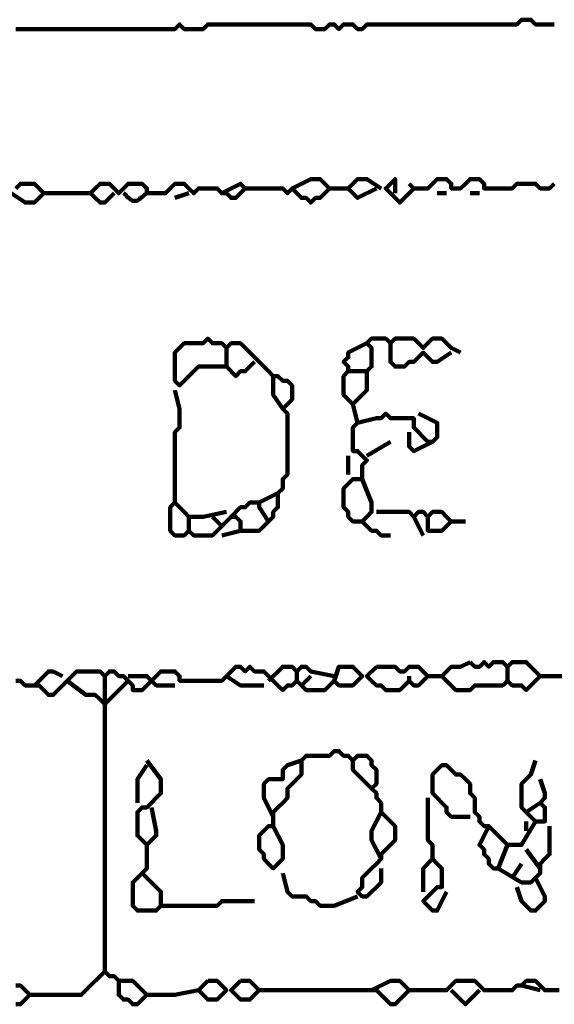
# Model space of a CAD drawing. Header units: metres. Extents: x 1959 to 4131, y 3282 to 4313.
# Tile 50 of 256: x 2123.99 to 2125.04, y 4301.81 to 4303.75. Entities that reach past the tile are written whole.
import ezdxf

# ---------------------------------------------------------------- set-up
doc = ezdxf.new("R2010")
doc.units = ezdxf.units.M
doc.layers.add('P', color=250, linetype='Continuous', lineweight=100)

msp = doc.modelspace()

# ---------------------------------------------------------------- linework, layer by layer
at = {"layer": 'P', "color": 0, "linetype": 'Continuous'}
for points in [[(2123.983, 4303.7285), (2123.9922, 4303.7285), (2124.0015, 4303.7285), (2124.0107, 4303.7285), (2124.0199, 4303.7285), (2124.0292, 4303.7285), (2124.0384, 4303.7285), (2124.0476, 4303.7285), (2124.0568, 4303.7285), (2124.0661, 4303.7285), (2124.0753, 4303.7285), (2124.0845, 4303.7285), (2124.0938, 4303.7285), (2124.103, 4303.7285), (2124.1122, 4303.7285), (2124.1215, 4303.7285), (2124.1307, 4303.7285), (2124.1399, 4303.7285), (2124.1492, 4303.7285), (2124.1584, 4303.7285), (2124.1676, 4303.7285), (2124.1768, 4303.7285), (2124.1861, 4303.7285), (2124.1953, 4303.7285), (2124.2045, 4303.7285), (2124.2138, 4303.7285), (2124.223, 4303.7285), (2124.2322, 4303.7285), (2124.2415, 4303.7285), (2124.2507, 4303.7285), (2124.2599, 4303.7285), (2124.2692, 4303.7285), (2124.2784, 4303.7285), (2124.2876, 4303.7285), (2124.2968, 4303.7285), (2124.3061, 4303.7378), (2124.3153, 4303.7285), (2124.3245, 4303.7285), (2124.3338, 4303.7285), (2124.343, 4303.7285), (2124.3522, 4303.7285), (2124.3615, 4303.7378), (2124.3707, 4303.7378), (2124.3799, 4303.7378), (2124.3892, 4303.7378), (2124.3984, 4303.7378), (2124.4076, 4303.7378), (2124.4168, 4303.7378), (2124.4261, 4303.7378), (2124.4353, 4303.7378), (2124.4445, 4303.7378), (2124.4538, 4303.7378), (2124.463, 4303.7378), (2124.4722, 4303.7378), (2124.4815, 4303.7378), (2124.4907, 4303.7378), (2124.4999, 4303.7378), (2124.5092, 4303.7378), (2124.5184, 4303.7378), (2124.5276, 4303.7378), (2124.5368, 4303.7378), (2124.5461, 4303.7378), (2124.5553, 4303.7378), (2124.5645, 4303.7378), (2124.5738, 4303.7285), (2124.583, 4303.7285), (2124.5922, 4303.7285), (2124.6015, 4303.7378), (2124.6107, 4303.7378), (2124.6199, 4303.7285), (2124.6292, 4303.7378), (2124.6384, 4303.7378), (2124.6476, 4303.7378), (2124.6568, 4303.7285), (2124.6661, 4303.7285), (2124.6753, 4303.7378), (2124.6845, 4303.7378), (2124.6938, 4303.7378), (2124.703, 4303.7378), (2124.7122, 4303.7378), (2124.7215, 4303.7378), (2124.7307, 4303.7378), (2124.7399, 4303.7378), (2124.7492, 4303.7378), (2124.7584, 4303.7378), (2124.7676, 4303.7378), (2124.7768, 4303.7378), (2124.7861, 4303.7378), (2124.7953, 4303.7378), (2124.8045, 4303.7378), (2124.8138, 4303.7378), (2124.823, 4303.7378), (2124.8322, 4303.7378), (2124.8415, 4303.7378), (2124.8507, 4303.7378), (2124.8599, 4303.7378), (2124.8692, 4303.7378), (2124.8784, 4303.7378), (2124.8876, 4303.7378), (2124.8968, 4303.7378), (2124.9061, 4303.7378), (2124.9153, 4303.7378), (2124.9245, 4303.7378), (2124.9338, 4303.7378), (2124.943, 4303.7378), (2124.9522, 4303.7378), (2124.9615, 4303.7378), (2124.9707, 4303.7378), (2124.9799, 4303.747), (2124.9892, 4303.747), (2124.9984, 4303.747), (2125.0076, 4303.7378), (2125.0168, 4303.7378), (2125.0261, 4303.7378), (2125.0353, 4303.7378), (2125.0445, 4303.7378)], [(2123.983, 4303.4147), (2123.9922, 4303.4239), (2124.0015, 4303.4239), (2124.0107, 4303.4239), (2124.0199, 4303.4239), (2124.0292, 4303.4147), (2124.0384, 4303.4054), (2124.0292, 4303.3962), (2124.0199, 4303.387), (2124.0107, 4303.387), (2124.0015, 4303.387), (2123.9738, 4303.4054)], [(2124.3892, 4303.4054), (2124.4261, 4303.4239), (2124.4353, 4303.4147), (2124.4261, 4303.4054), (2124.4168, 4303.3962), (2124.4076, 4303.3962), (2124.3984, 4303.4054), (2124.3892, 4303.4054), (2124.3799, 4303.4147), (2124.3707, 4303.4147), (2124.3615, 4303.4147), (2124.3522, 4303.4147), (2124.343, 4303.4147), (2124.3338, 4303.4054), (2124.3245, 4303.4147), (2124.3153, 4303.4239), (2124.3061, 4303.4239), (2124.2968, 4303.4239), (2124.2876, 4303.4147), (2124.2784, 4303.4054), (2124.2692, 4303.4054), (2124.2599, 4303.4054), (2124.2507, 4303.4054), (2124.2415, 4303.4054), (2124.2415, 4303.4147), (2124.2322, 4303.4239), (2124.223, 4303.4239), (2124.2138, 4303.4239), (2124.2045, 4303.4239), (2124.1953, 4303.4147), (2124.1861, 4303.4054), (2124.1768, 4303.4147), (2124.1676, 4303.4239), (2124.1584, 4303.4239), (2124.1492, 4303.4239), (2124.1399, 4303.4147), (2124.1307, 4303.4054), (2124.1399, 4303.3962), (2124.1492, 4303.387), (2124.1584, 4303.387), (2124.1768, 4303.4054)], [(2124.5276, 4303.4147), (2124.5645, 4303.4331), (2124.5738, 4303.4331), (2124.583, 4303.4331), (2124.5922, 4303.4239), (2124.6015, 4303.4147), (2124.5922, 4303.4054), (2124.583, 4303.3962), (2124.5738, 4303.3962), (2124.5645, 4303.387), (2124.5553, 4303.3962), (2124.5461, 4303.3962), (2124.5368, 4303.4054), (2124.5276, 4303.4147), (2124.5184, 4303.4054), (2124.5092, 4303.4147), (2124.4999, 4303.4147), (2124.4907, 4303.4147), (2124.4815, 4303.4147), (2124.4722, 4303.4147), (2124.4353, 4303.4147)], [(2124.6938, 4303.4147), (2124.6568, 4303.3962), (2124.6476, 4303.4054), (2124.6384, 4303.4147), (2124.6476, 4303.4239), (2124.6568, 4303.4331), (2124.6661, 4303.4331), (2124.6753, 4303.4331), (2124.703, 4303.4147)], [(2124.7307, 4303.4054), (2124.7307, 4303.4331), (2124.7215, 4303.4239), (2124.7122, 4303.4147), (2124.7215, 4303.4054), (2124.7307, 4303.3962), (2124.7399, 4303.387), (2124.7492, 4303.3962), (2124.7584, 4303.4054), (2124.7676, 4303.4147), (2124.7768, 4303.4147), (2124.7861, 4303.4147), (2124.7953, 4303.4147), (2124.8045, 4303.4239), (2124.8138, 4303.4331), (2124.823, 4303.4331), (2124.8322, 4303.4331), (2124.8415, 4303.4239), (2124.8415, 4303.4147), (2124.8507, 4303.4147), (2124.8599, 4303.4147), (2124.8692, 4303.4239), (2124.8784, 4303.4331), (2124.8876, 4303.4331), (2124.8968, 4303.4331), (2124.9061, 4303.4239), (2124.9061, 4303.4147), (2124.9153, 4303.4147), (2124.9245, 4303.4147), (2124.9338, 4303.4147), (2124.943, 4303.4147), (2124.9522, 4303.4147), (2124.9615, 4303.4147), (2124.9707, 4303.4239), (2124.9799, 4303.4239), (2124.9892, 4303.4239), (2124.9984, 4303.4239), (2125.0076, 4303.4239), (2125.0168, 4303.4147), (2125.0261, 4303.4147), (2125.0353, 4303.4147), (2125.0445, 4303.4239)], [(2124.7584, 4303.4239), (2124.7676, 4303.4147)], [(2124.0384, 4303.4054), (2124.0753, 4303.4054), (2124.0845, 4303.4054), (2124.0938, 4303.4054), (2124.1307, 4303.4054)], [(2124.1953, 4303.4054), (2124.1999, 4303.4024), (2124.203, 4303.3978), (2124.2061, 4303.3962), (2124.2092, 4303.3931), (2124.2138, 4303.3901), (2124.2184, 4303.3901), (2124.2215, 4303.3901), (2124.2261, 4303.3931), (2124.2292, 4303.3962), (2124.2322, 4303.3978), (2124.2368, 4303.4024), (2124.2415, 4303.4054)], [(2124.2968, 4303.3962), (2124.3245, 4303.4054)], [(2124.6015, 4303.4147), (2124.6384, 4303.4147)], [(2124.8138, 4303.4054), (2124.8322, 4303.4054)], [(2124.8784, 4303.4054), (2124.8968, 4303.4054)], [(2124.3984, 4303.1008), (2124.3984, 4303.0639), (2124.3892, 4303.0639), (2124.3799, 4303.0639), (2124.3707, 4303.0639), (2124.3615, 4303.0639), (2124.3522, 4303.0639), (2124.343, 4303.0639), (2124.3338, 4303.0547), (2124.3245, 4303.0454), (2124.3153, 4303.0362), (2124.3061, 4303.027), (2124.2968, 4303.0362), (2124.2968, 4303.0454), (2124.2968, 4303.0547), (2124.2968, 4303.0639), (2124.2968, 4303.0731), (2124.2968, 4303.0824), (2124.2968, 4303.0916), (2124.3061, 4303.1008), (2124.3153, 4303.1101), (2124.3245, 4303.1101), (2124.3338, 4303.1101), (2124.343, 4303.1101), (2124.3522, 4303.1101), (2124.3615, 4303.1193), (2124.3707, 4303.1101), (2124.3799, 4303.1101), (2124.3892, 4303.1101), (2124.3984, 4303.1008), (2124.4076, 4303.1101), (2124.4168, 4303.1101), (2124.4261, 4303.1101), (2124.4353, 4303.1008), (2124.4445, 4303.0916), (2124.4538, 4303.0824), (2124.463, 4303.0731), (2124.4722, 4303.0639), (2124.4815, 4303.0547), (2124.4907, 4303.0454), (2124.4999, 4303.0454), (2124.5092, 4303.0362), (2124.5184, 4303.0362), (2124.5276, 4303.027), (2124.5276, 4303.0178), (2124.5276, 4303.0085), (2124.5276, 4302.9993), (2124.5184, 4302.9901), (2124.5092, 4302.9808), (2124.5184, 4302.9716), (2124.5184, 4302.9624), (2124.5184, 4302.9531), (2124.5184, 4302.9439), (2124.5184, 4302.9347), (2124.5184, 4302.9254), (2124.5184, 4302.9162), (2124.5184, 4302.907), (2124.5184, 4302.8978), (2124.5184, 4302.8885), (2124.5184, 4302.8793), (2124.5184, 4302.8701), (2124.5184, 4302.8608), (2124.5184, 4302.8516), (2124.5092, 4302.8424), (2124.5092, 4302.8331), (2124.5092, 4302.8239), (2124.4999, 4302.8147), (2124.4999, 4302.8054), (2124.4999, 4302.7962), (2124.4999, 4302.787), (2124.4907, 4302.7778), (2124.4907, 4302.7685), (2124.4815, 4302.7593), (2124.4722, 4302.7501), (2124.463, 4302.7408), (2124.4538, 4302.7408), (2124.4445, 4302.7408), (2124.4353, 4302.7408), (2124.4261, 4302.7408), (2124.4261, 4302.7501), (2124.4261, 4302.7593), (2124.4168, 4302.7685), (2124.4076, 4302.7685), (2124.3984, 4302.7593), (2124.3892, 4302.7501), (2124.3799, 4302.7408), (2124.3707, 4302.7316), (2124.3615, 4302.7316), (2124.3522, 4302.7316), (2124.343, 4302.7316), (2124.3338, 4302.7316), (2124.3245, 4302.7408), (2124.3153, 4302.7316), (2124.3061, 4302.7316), (2124.2968, 4302.7316), (2124.2876, 4302.7408), (2124.2876, 4302.7501), (2124.2876, 4302.7593), (2124.2876, 4302.7685), (2124.2876, 4302.7778), (2124.2876, 4302.787), (2124.2968, 4302.7962), (2124.3061, 4302.787), (2124.3153, 4302.7778), (2124.3245, 4302.7685), (2124.3338, 4302.7685), (2124.343, 4302.7685), (2124.3522, 4302.7685), (2124.3984, 4302.7778)], [(2124.6753, 4303.1101), (2124.6384, 4303.0916), (2124.6384, 4303.0824), (2124.6292, 4303.0731), (2124.6384, 4303.0639), (2124.6384, 4303.0547), (2124.6292, 4303.0454), (2124.6292, 4303.0362), (2124.6292, 4303.027), (2124.6292, 4303.0178), (2124.6292, 4303.0085), (2124.6384, 4302.9993), (2124.6476, 4302.9901), (2124.6568, 4302.9993), (2124.6661, 4303.0085), (2124.6753, 4303.0178), (2124.6753, 4303.027), (2124.6753, 4303.0362), (2124.6753, 4303.0454), (2124.6753, 4303.0547), (2124.6845, 4303.0639), (2124.6845, 4303.0731), (2124.6845, 4303.0824), (2124.6845, 4303.0916), (2124.6845, 4303.1008), (2124.6753, 4303.1101), (2124.6845, 4303.1193), (2124.6938, 4303.1193), (2124.703, 4303.1193), (2124.7122, 4303.1193), (2124.7215, 4303.1101), (2124.7307, 4303.1193), (2124.7399, 4303.1193), (2124.7492, 4303.1193), (2124.7584, 4303.1193), (2124.7676, 4303.1193), (2124.7768, 4303.1101), (2124.7861, 4303.1008), (2124.7953, 4303.1101), (2124.8045, 4303.1193), (2124.8138, 4303.1193), (2124.823, 4303.1193), (2124.8322, 4303.1101), (2124.8415, 4303.1008), (2124.8599, 4303.0916)], [(2124.7215, 4303.1101), (2124.7215, 4303.0731), (2124.7307, 4303.0639), (2124.7399, 4303.0639), (2124.7492, 4303.0639), (2124.7584, 4303.0731), (2124.7676, 4303.0731), (2124.7768, 4303.0824), (2124.7861, 4303.0916), (2124.7953, 4303.0824), (2124.8045, 4303.0731), (2124.8138, 4303.0731), (2124.8415, 4303.0916)], [(2124.4538, 4303.0731), (2124.4353, 4303.0547), (2124.4261, 4303.0547), (2124.4168, 4303.0454), (2124.3984, 4303.0639)], [(2124.4907, 4303.0454), (2124.4907, 4303.027), (2124.4907, 4303.0178), (2124.4907, 4303.0085), (2124.5092, 4302.9808)], [(2124.6384, 4303.0547), (2124.6753, 4303.0547)], [(2124.2968, 4303.0178), (2124.3061, 4302.9808), (2124.3061, 4302.9716), (2124.3061, 4302.9624), (2124.3061, 4302.9531), (2124.3061, 4302.9439), (2124.2968, 4302.9347), (2124.2968, 4302.9254), (2124.2968, 4302.9162), (2124.2968, 4302.907), (2124.2968, 4302.8978), (2124.2968, 4302.8885), (2124.2968, 4302.8793), (2124.2968, 4302.8701), (2124.2968, 4302.8608), (2124.2968, 4302.8516), (2124.2968, 4302.8424), (2124.2968, 4302.8331), (2124.2968, 4302.8239), (2124.2968, 4302.8147), (2124.2968, 4302.7962)], [(2124.6476, 4302.9901), (2124.6568, 4302.9531), (2124.6476, 4302.9439), (2124.6476, 4302.9347), (2124.6476, 4302.9254), (2124.6476, 4302.9162), (2124.6476, 4302.907), (2124.6476, 4302.8978), (2124.6568, 4302.8978), (2124.6661, 4302.8885), (2124.6753, 4302.8793), (2124.6661, 4302.8701), (2124.6661, 4302.8608), (2124.6661, 4302.8516), (2124.6661, 4302.8424), (2124.6568, 4302.8424), (2124.6476, 4302.8424), (2124.6384, 4302.8331), (2124.6292, 4302.8239), (2124.6292, 4302.8147), (2124.6292, 4302.8054), (2124.6292, 4302.7962), (2124.6292, 4302.787), (2124.6384, 4302.7778), (2124.6384, 4302.7685), (2124.6476, 4302.7593), (2124.6568, 4302.7593), (2124.6661, 4302.7593), (2124.6753, 4302.7685), (2124.6845, 4302.7778), (2124.6845, 4302.787), (2124.6845, 4302.7962), (2124.6661, 4302.8424)], [(2124.6568, 4302.9531), (2124.6938, 4302.9624), (2124.703, 4302.9624), (2124.7122, 4302.9716), (2124.7215, 4302.9624), (2124.7307, 4302.9624), (2124.7399, 4302.9624), (2124.7492, 4302.9624), (2124.7584, 4302.9624), (2124.7676, 4302.9624), (2124.7676, 4302.9531), (2124.7676, 4302.9439), (2124.7768, 4302.9347), (2124.7861, 4302.9254), (2124.7953, 4302.9162), (2124.8045, 4302.9162), (2124.8138, 4302.9254), (2124.8138, 4302.9347), (2124.8138, 4302.9439), (2124.8138, 4302.9531), (2124.7768, 4302.9716)], [(2124.7584, 4302.9347), (2124.7584, 4302.907), (2124.7676, 4302.8978), (2124.8045, 4302.9162)], [(2124.7215, 4302.9162), (2124.6753, 4302.8885)], [(2124.6384, 4302.8885), (2124.6384, 4302.8516)], [(2124.4815, 4302.7593), (2124.463, 4302.787), (2124.463, 4302.7962), (2124.4999, 4302.8147)], [(2124.4076, 4302.7685), (2124.4261, 4302.787), (2124.4353, 4302.787), (2124.4445, 4302.7962), (2124.463, 4302.7962)], [(2124.3245, 4302.7685), (2124.3245, 4302.7408)], [(2124.3707, 4302.7685), (2124.3892, 4302.7501)], [(2124.6938, 4302.7778), (2124.7307, 4302.7778), (2124.7399, 4302.7778), (2124.7492, 4302.7778), (2124.7584, 4302.7778), (2124.7676, 4302.7685), (2124.7768, 4302.7778), (2124.7861, 4302.7778), (2124.7953, 4302.7685), (2124.8045, 4302.7778), (2124.8138, 4302.7778), (2124.823, 4302.7778), (2124.8322, 4302.7685), (2124.8415, 4302.7593), (2124.8322, 4302.7501), (2124.823, 4302.7408), (2124.8138, 4302.7408), (2124.8045, 4302.7408), (2124.7953, 4302.7408), (2124.7953, 4302.7501), (2124.7953, 4302.7685)], [(2124.7676, 4302.7685), (2124.7861, 4302.7316)], [(2124.6661, 4302.7593), (2124.6845, 4302.7408), (2124.6938, 4302.7408), (2124.703, 4302.7316), (2124.7215, 4302.7316)], [(2124.8415, 4302.7593), (2124.8692, 4302.7593)], [(2124.4261, 4302.7408), (2124.3892, 4302.7316)], [(2124.8784, 4302.4824), (2124.8876, 4302.4731), (2124.8968, 4302.4731), (2124.9061, 4302.4824), (2124.9153, 4302.4731), (2124.9245, 4302.4824), (2124.9338, 4302.4824), (2124.943, 4302.4824), (2124.9522, 4302.4731), (2124.9615, 4302.4824), (2124.9707, 4302.4824), (2124.9799, 4302.4824), (2124.9892, 4302.4824), (2124.9984, 4302.4731), (2125.0076, 4302.4639), (2125.0168, 4302.4547), (2125.0076, 4302.4454), (2124.9984, 4302.4362), (2124.9892, 4302.427), (2124.9799, 4302.4362), (2124.9707, 4302.4362), (2124.9615, 4302.4362), (2124.9522, 4302.4454), (2124.943, 4302.4362), (2124.9338, 4302.4362), (2124.9245, 4302.4362), (2124.9153, 4302.4362), (2124.9061, 4302.4362), (2124.8968, 4302.4362), (2124.8876, 4302.4362), (2124.8784, 4302.427), (2124.8692, 4302.427), (2124.8599, 4302.427), (2124.8507, 4302.427), (2124.8415, 4302.4362), (2124.8322, 4302.4454), (2124.823, 4302.4547), (2124.8322, 4302.4639), (2124.8415, 4302.4731), (2124.8507, 4302.4731), (2124.8599, 4302.4731), (2124.8784, 4302.4824)], [(2123.983, 4302.4454), (2123.9922, 4302.4454), (2124.0015, 4302.4362), (2124.0107, 4302.4362), (2124.0199, 4302.4362), (2124.0292, 4302.4362), (2124.0384, 4302.427), (2124.0476, 4302.4178), (2124.0568, 4302.4178), (2124.0661, 4302.427), (2124.0753, 4302.4362), (2124.0845, 4302.4454), (2124.0938, 4302.4547), (2124.103, 4302.4639), (2124.1122, 4302.4639), (2124.1215, 4302.4639), (2124.1307, 4302.4639), (2124.1399, 4302.4639), (2124.1492, 4302.4639), (2124.1584, 4302.4547), (2124.1676, 4302.4639), (2124.1768, 4302.4639), (2124.1861, 4302.4547), (2124.1953, 4302.4547), (2124.2045, 4302.4454), (2124.2138, 4302.4362), (2124.2138, 4302.427), (2124.223, 4302.427), (2124.2322, 4302.427), (2124.2415, 4302.4362), (2124.2507, 4302.4454), (2124.2599, 4302.4547), (2124.2692, 4302.4639), (2124.2784, 4302.4639), (2124.2876, 4302.4639), (2124.2968, 4302.4639), (2124.3061, 4302.4547), (2124.3061, 4302.4454), (2124.3153, 4302.4454), (2124.3245, 4302.4454), (2124.3338, 4302.4454), (2124.343, 4302.4454), (2124.3522, 4302.4454), (2124.3615, 4302.4454), (2124.3707, 4302.4454), (2124.3799, 4302.4454), (2124.3892, 4302.4454), (2124.3984, 4302.4547), (2124.4076, 4302.4639), (2124.4168, 4302.4731), (2124.4261, 4302.4731), (2124.4353, 4302.4639), (2124.4445, 4302.4731), (2124.4538, 4302.4639), (2124.463, 4302.4639), (2124.4722, 4302.4639), (2124.4815, 4302.4547), (2124.4907, 4302.4454), (2124.4999, 4302.4362), (2124.5092, 4302.427), (2124.5184, 4302.4362), (2124.5276, 4302.4362), (2124.5368, 4302.4454), (2124.5461, 4302.4362), (2124.5553, 4302.427), (2124.5645, 4302.427), (2124.5738, 4302.427), (2124.583, 4302.427), (2124.5922, 4302.427), (2124.6015, 4302.4362), (2124.6107, 4302.4454), (2124.6199, 4302.4362), (2124.6292, 4302.4362), (2124.6384, 4302.4362), (2124.6476, 4302.4362), (2124.6568, 4302.4454), (2124.6661, 4302.4547), (2124.6568, 4302.4639), (2124.6476, 4302.4731), (2124.6384, 4302.4731), (2124.6292, 4302.4731), (2124.6199, 4302.4731), (2124.6107, 4302.4454)], [(2124.0199, 4302.4362), (2124.0384, 4302.4547), (2124.0476, 4302.4639), (2124.0568, 4302.4639), (2124.0753, 4302.4547)], [(2124.1584, 4302.4547), (2124.1584, 4302.4178), (2124.1584, 4302.4085), (2124.1584, 4302.3993), (2124.1584, 4302.3901), (2124.1584, 4302.3808), (2124.1584, 4302.3716), (2124.1584, 4302.3624), (2124.1584, 4302.3531), (2124.1584, 4302.3439), (2124.1584, 4302.3347), (2124.1584, 4302.3254), (2124.1584, 4302.3162), (2124.1584, 4302.307), (2124.1584, 4302.2978), (2124.1584, 4302.2885), (2124.1584, 4302.2793), (2124.1584, 4302.2701), (2124.1584, 4302.2608), (2124.1584, 4302.2516), (2124.1584, 4302.2424), (2124.1584, 4302.2331), (2124.1584, 4302.2239), (2124.1584, 4302.2147), (2124.1584, 4302.2054), (2124.1584, 4302.1962), (2124.1584, 4302.187), (2124.1584, 4302.1778), (2124.1584, 4302.1685), (2124.1584, 4302.1593), (2124.1584, 4302.1501), (2124.1584, 4302.1408), (2124.1584, 4302.1316), (2124.1584, 4302.1224), (2124.1584, 4302.1131), (2124.1584, 4302.1039), (2124.1584, 4302.0947), (2124.1584, 4302.0854), (2124.1584, 4302.0762), (2124.1584, 4302.067), (2124.1584, 4302.0578), (2124.1584, 4302.0485), (2124.1584, 4302.0393), (2124.1584, 4302.0301), (2124.1584, 4302.0208), (2124.1584, 4302.0116), (2124.1584, 4302.0024), (2124.1584, 4301.9931), (2124.1584, 4301.9839), (2124.1584, 4301.9747), (2124.1584, 4301.9654), (2124.1584, 4301.9562), (2124.1584, 4301.947), (2124.1584, 4301.9378), (2124.1584, 4301.9285), (2124.1584, 4301.9193), (2124.1584, 4301.9101), (2124.1584, 4301.9008), (2124.1584, 4301.8916), (2124.1584, 4301.8824), (2124.1584, 4301.8731), (2124.1676, 4301.8639), (2124.1768, 4301.8639), (2124.1861, 4301.8547), (2124.1953, 4301.8547), (2124.2045, 4301.8547), (2124.2138, 4301.8547), (2124.223, 4301.8454), (2124.2322, 4301.8362), (2124.2415, 4301.827), (2124.2322, 4301.8178), (2124.223, 4301.8085), (2124.2138, 4301.8085), (2124.2045, 4301.8178), (2124.1953, 4301.8178), (2124.1861, 4301.827), (2124.1861, 4301.8547)], [(2124.2045, 4302.4547), (2124.2415, 4302.4547), (2124.2507, 4302.4454), (2124.2599, 4302.4362), (2124.2968, 4302.4362)], [(2124.3984, 4302.4547), (2124.4261, 4302.4362), (2124.4353, 4302.4362), (2124.4722, 4302.4362)], [(2124.4815, 4302.4454), (2124.5092, 4302.4731), (2124.5184, 4302.4731), (2124.5276, 4302.4731), (2124.5368, 4302.4639), (2124.5461, 4302.4731), (2124.5553, 4302.4731), (2124.5645, 4302.4639), (2124.6107, 4302.4547)], [(2124.5368, 4302.4639), (2124.5368, 4302.4454)], [(2124.5645, 4302.4547), (2124.5461, 4302.4362)], [(2124.6938, 4302.4731), (2124.703, 4302.4731), (2124.7122, 4302.4731), (2124.7215, 4302.4731), (2124.7307, 4302.4731), (2124.7399, 4302.4639), (2124.7492, 4302.4639), (2124.7584, 4302.4731), (2124.7676, 4302.4731), (2124.7768, 4302.4731), (2124.7861, 4302.4639), (2124.7953, 4302.4547), (2124.7861, 4302.4454), (2124.7768, 4302.4362), (2124.7676, 4302.4362), (2124.7584, 4302.4454), (2124.7492, 4302.4362), (2124.7399, 4302.427), (2124.7307, 4302.427), (2124.7215, 4302.427), (2124.7122, 4302.427), (2124.703, 4302.4362), (2124.6938, 4302.4362), (2124.6845, 4302.4454), (2124.6753, 4302.4547), (2124.6938, 4302.4731)], [(2124.7584, 4302.4547), (2124.7584, 4302.4454)], [(2124.7953, 4302.4547), (2124.823, 4302.4547)], [(2124.9522, 4302.4731), (2124.9522, 4302.4454)], [(2125.0168, 4302.4547), (2125.063, 4302.4547)], [(2124.0845, 4302.4454), (2124.1215, 4302.4178), (2124.1307, 4302.4178), (2124.1399, 4302.4178), (2124.1492, 4302.4085), (2124.1584, 4302.3993), (2124.1676, 4302.4085), (2124.1768, 4302.4178), (2124.2045, 4302.4454)], [(2124.4907, 4302.1593), (2124.5092, 4302.1224), (2124.5092, 4302.1131), (2124.5092, 4302.1039), (2124.5092, 4302.0947), (2124.4999, 4302.0854), (2124.4907, 4302.0762), (2124.4815, 4302.0854), (2124.4722, 4302.0947), (2124.4722, 4302.1039), (2124.463, 4302.1131), (2124.463, 4302.1224), (2124.463, 4302.1316), (2124.463, 4302.1408), (2124.4722, 4302.1501), (2124.4815, 4302.1593), (2124.4907, 4302.1593), (2124.4907, 4302.1685), (2124.4907, 4302.1778), (2124.4907, 4302.187), (2124.4999, 4302.1962), (2124.5092, 4302.2054), (2124.5184, 4302.2147), (2124.5184, 4302.2239), (2124.5184, 4302.2331), (2124.5276, 4302.2424), (2124.5368, 4302.2516), (2124.5461, 4302.2608), (2124.5461, 4302.2701), (2124.5461, 4302.2793), (2124.5461, 4302.2885), (2124.5553, 4302.2978), (2124.5645, 4302.2978), (2124.5738, 4302.2978), (2124.583, 4302.2978), (2124.5922, 4302.2978), (2124.6015, 4302.2978), (2124.6107, 4302.307), (2124.6199, 4302.307), (2124.6292, 4302.2978), (2124.6384, 4302.2978), (2124.6476, 4302.2885), (2124.6568, 4302.2978), (2124.6661, 4302.2978), (2124.6753, 4302.2978), (2124.6845, 4302.2885), (2124.6845, 4302.2793), (2124.6938, 4302.2701), (2124.6938, 4302.2608), (2124.6938, 4302.2516), (2124.6938, 4302.2424), (2124.6845, 4302.2331), (2124.6938, 4302.2239), (2124.6938, 4302.2147), (2124.703, 4302.2054), (2124.703, 4302.1962), (2124.703, 4302.187), (2124.7122, 4302.1778), (2124.7215, 4302.1685), (2124.7307, 4302.1593), (2124.7307, 4302.1501), (2124.7307, 4302.1408), (2124.7307, 4302.1316), (2124.7215, 4302.1224), (2124.7122, 4302.1131), (2124.703, 4302.1039), (2124.703, 4302.0947), (2124.6938, 4302.0854), (2124.6845, 4302.0762), (2124.6753, 4302.067), (2124.6661, 4302.0578), (2124.6661, 4302.0485), (2124.6661, 4302.0393), (2124.6568, 4302.0301), (2124.6661, 4302.0208), (2124.6753, 4302.0208), (2124.6845, 4302.0301), (2124.6938, 4302.0393), (2124.703, 4302.0485), (2124.703, 4302.0578), (2124.703, 4302.0762)], [(2124.2415, 4302.2885), (2124.2692, 4302.2516), (2124.2692, 4302.2424), (2124.2692, 4302.2331), (2124.2692, 4302.2239), (2124.2599, 4302.2147), (2124.2507, 4302.2054), (2124.2415, 4302.1962), (2124.2322, 4302.1962), (2124.223, 4302.187), (2124.223, 4302.1778), (2124.223, 4302.1685), (2124.223, 4302.1593), (2124.223, 4302.1501), (2124.223, 4302.1408), (2124.2322, 4302.1316), (2124.2415, 4302.1224), (2124.2507, 4302.1316), (2124.2599, 4302.1408), (2124.2599, 4302.1501), (2124.2507, 4302.1962)], [(2124.4907, 4302.1778), (2124.4722, 4302.2147), (2124.4722, 4302.2239), (2124.4722, 4302.2331), (2124.4722, 4302.2424), (2124.4815, 4302.2516), (2124.4907, 4302.2516), (2124.4999, 4302.2516), (2124.5092, 4302.2516), (2124.5092, 4302.2608), (2124.5092, 4302.2701), (2124.5184, 4302.2793), (2124.5461, 4302.2885)], [(2124.6476, 4302.2885), (2124.6476, 4302.2701), (2124.6568, 4302.2608), (2124.6661, 4302.2516), (2124.6845, 4302.2331)], [(2125.0076, 4302.2885), (2124.9984, 4302.2608), (2124.9892, 4302.2516), (2124.9799, 4302.2424), (2124.9799, 4302.2331), (2124.9799, 4302.2239), (2124.9799, 4302.2147), (2124.9799, 4302.2054), (2124.9799, 4302.1962), (2124.9892, 4302.187), (2124.9984, 4302.1778), (2125.0076, 4302.1685), (2125.0168, 4302.1685), (2125.0261, 4302.1685), (2125.0261, 4302.1778), (2125.0261, 4302.187), (2125.0261, 4302.1962), (2125.0168, 4302.2054), (2125.0261, 4302.2147), (2125.0261, 4302.2239), (2125.0168, 4302.2516)], [(2124.2415, 4302.2793), (2124.223, 4302.2516), (2124.223, 4302.2424), (2124.223, 4302.2054)], [(2124.8784, 4302.1778), (2124.8415, 4302.1778), (2124.8322, 4302.187), (2124.8322, 4302.1962), (2124.823, 4302.2054), (2124.8138, 4302.2147), (2124.8045, 4302.2239), (2124.8045, 4302.2331), (2124.8045, 4302.2424), (2124.8045, 4302.2516), (2124.8045, 4302.2608), (2124.8138, 4302.2701), (2124.823, 4302.2793), (2124.8322, 4302.2793), (2124.8415, 4302.2701), (2124.8507, 4302.2608), (2124.8599, 4302.2608), (2124.8692, 4302.2516), (2124.8784, 4302.2424), (2124.8784, 4302.2331), (2124.8784, 4302.2239), (2124.8876, 4302.2147), (2124.8876, 4302.2054), (2124.8876, 4302.1962), (2124.8876, 4302.187), (2124.8968, 4302.1778), (2124.8968, 4302.1685), (2124.9061, 4302.1593), (2124.9153, 4302.1593), (2124.9245, 4302.1501), (2124.9338, 4302.1408), (2124.943, 4302.1316), (2124.9522, 4302.1224), (2124.9615, 4302.1224), (2124.9707, 4302.1224), (2124.9799, 4302.1224), (2125.0076, 4302.1685)], [(2124.7953, 4302.2147), (2124.7953, 4302.1778), (2124.7953, 4302.1685), (2124.7953, 4302.1593), (2124.7953, 4302.1501), (2124.7953, 4302.1408), (2124.7953, 4302.1316), (2124.8045, 4302.1224), (2124.8045, 4302.1131), (2124.8045, 4302.1039), (2124.8045, 4302.0947), (2124.8138, 4302.0854), (2124.823, 4302.0762), (2124.823, 4302.067), (2124.823, 4302.0578), (2124.823, 4302.0485), (2124.823, 4302.0393), (2124.8138, 4302.0393), (2124.8045, 4302.0301), (2124.7953, 4302.0208), (2124.7861, 4302.0116), (2124.7953, 4302.0024), (2124.8045, 4301.9931), (2124.8138, 4301.9931), (2124.8322, 4302.0301)], [(2124.9892, 4302.187), (2125.0168, 4302.2054)], [(2124.703, 4302.187), (2124.6845, 4302.1501), (2124.6845, 4302.1408), (2124.6845, 4302.1316), (2124.703, 4302.0947)], [(2124.9892, 4302.1685), (2124.9892, 4302.1501)], [(2124.9153, 4302.1593), (2124.8968, 4302.1224), (2124.9061, 4302.1131), (2124.9061, 4302.1039), (2124.9153, 4302.0947), (2124.9153, 4302.0854), (2124.9245, 4302.0762), (2124.9338, 4302.0762), (2124.9522, 4302.1224)], [(2125.0353, 4302.1593), (2125.0353, 4302.1224), (2125.0353, 4302.1131), (2125.0353, 4302.1039), (2125.0261, 4302.0947), (2125.0168, 4302.0854), (2125.0168, 4302.0762), (2125.0168, 4302.067), (2125.0076, 4302.0578), (2124.9984, 4302.0485), (2124.9892, 4302.0485), (2124.9799, 4302.0485), (2124.9338, 4302.0762)], [(2124.2415, 4302.1224), (2124.2415, 4302.0854), (2124.2415, 4302.0762), (2124.2322, 4302.067), (2124.223, 4302.0578), (2124.2138, 4302.0485), (2124.2138, 4302.0393), (2124.2138, 4302.0301), (2124.2138, 4302.0208), (2124.2138, 4302.0116), (2124.2138, 4302.0024), (2124.223, 4301.9931), (2124.2322, 4301.9931), (2124.2415, 4301.9931), (2124.2507, 4301.9931), (2124.2599, 4301.9931), (2124.2692, 4302.0024), (2124.2692, 4302.0116), (2124.2692, 4302.0208), (2124.2692, 4302.0301), (2124.2322, 4302.067)], [(2124.9892, 4302.1131), (2125.0168, 4302.0762)], [(2124.8045, 4302.0947), (2124.7861, 4302.0762), (2124.7861, 4302.067), (2124.7861, 4302.0578), (2124.7861, 4302.0301)], [(2124.5092, 4302.067), (2124.5184, 4302.0301), (2124.5276, 4302.0208), (2124.5368, 4302.0208), (2124.5461, 4302.0208), (2124.5553, 4302.0208), (2124.5645, 4302.0116), (2124.5738, 4302.0116), (2124.583, 4302.0024), (2124.5922, 4302.0024), (2124.6015, 4302.0024), (2124.6107, 4302.0024), (2124.6568, 4302.0208)], [(2124.9799, 4302.0854), (2124.9615, 4302.0578)], [(2125.0076, 4302.0578), (2125.0261, 4302.0208), (2125.0261, 4302.0116), (2125.0168, 4302.0024), (2125.0076, 4301.9931), (2124.9984, 4301.9931), (2124.9892, 4302.0024), (2124.9799, 4302.0116), (2124.9707, 4302.0393)], [(2124.2692, 4302.0024), (2124.3061, 4302.0024), (2124.3153, 4302.0024), (2124.3245, 4302.0024), (2124.3338, 4302.0024), (2124.343, 4302.0024), (2124.3522, 4302.0024), (2124.3615, 4302.0024), (2124.3707, 4302.0024), (2124.3799, 4302.0024), (2124.3892, 4302.0116), (2124.3984, 4302.0116), (2124.4076, 4302.0116), (2124.4168, 4302.0116), (2124.4261, 4302.0116), (2124.4353, 4302.0116), (2124.4538, 4302.0116)], [(2124.1584, 4301.8731), (2124.1215, 4301.8362), (2124.1122, 4301.827), (2124.103, 4301.827), (2124.0938, 4301.827), (2124.0845, 4301.827), (2124.0753, 4301.827), (2124.0661, 4301.827), (2124.0568, 4301.827), (2124.0476, 4301.827), (2124.0384, 4301.827), (2124.0292, 4301.827), (2124.0199, 4301.827), (2124.0107, 4301.827), (2124.0015, 4301.8178), (2123.9922, 4301.8085), (2123.983, 4301.8085)], [(2124.3615, 4301.8547), (2124.3707, 4301.8547), (2124.3799, 4301.8547), (2124.3892, 4301.8454), (2124.3984, 4301.8362), (2124.3892, 4301.827), (2124.3799, 4301.8178), (2124.3707, 4301.8178), (2124.3615, 4301.8178), (2124.3522, 4301.827), (2124.343, 4301.8362), (2124.3615, 4301.8547)], [(2124.4261, 4301.8547), (2124.4353, 4301.8547), (2124.4445, 4301.8547), (2124.4538, 4301.8454), (2124.463, 4301.8362), (2124.4538, 4301.827), (2124.4445, 4301.8178), (2124.4353, 4301.8178), (2124.4261, 4301.8178), (2124.4168, 4301.827), (2124.4076, 4301.8362), (2124.4261, 4301.8547)], [(2124.6845, 4301.8362), (2124.7215, 4301.8547), (2124.7307, 4301.8547), (2124.7399, 4301.8547), (2124.7492, 4301.8454), (2124.7584, 4301.8362), (2124.7492, 4301.827), (2124.7399, 4301.8178), (2124.7307, 4301.8085), (2124.7215, 4301.8085), (2124.7122, 4301.8178), (2124.703, 4301.827), (2124.6938, 4301.8362), (2124.6845, 4301.8362), (2124.6753, 4301.8362), (2124.6661, 4301.8362), (2124.6568, 4301.8362), (2124.6476, 4301.8362), (2124.6384, 4301.8362), (2124.6292, 4301.8362), (2124.6199, 4301.8362), (2124.6107, 4301.8362), (2124.6015, 4301.8362), (2124.5922, 4301.8362), (2124.583, 4301.8362), (2124.5738, 4301.8362), (2124.5645, 4301.8362), (2124.5553, 4301.8362), (2124.5461, 4301.8362), (2124.5368, 4301.8362), (2124.5276, 4301.8362), (2124.5184, 4301.8362), (2124.5092, 4301.8362), (2124.4999, 4301.8362), (2124.4907, 4301.8362), (2124.4815, 4301.8362), (2124.463, 4301.8362)], [(2124.7584, 4301.8362), (2124.7953, 4301.8362), (2124.8045, 4301.8362), (2124.8138, 4301.8362), (2124.823, 4301.8362), (2124.8322, 4301.8362), (2124.8415, 4301.8454), (2124.8507, 4301.8547), (2124.8599, 4301.8547), (2124.8692, 4301.8547), (2124.8784, 4301.8547), (2124.8876, 4301.8547), (2124.8968, 4301.8454), (2124.9061, 4301.8362), (2124.9153, 4301.8362), (2124.9245, 4301.8362), (2124.9338, 4301.8362), (2124.943, 4301.8362), (2124.9522, 4301.8362), (2124.9615, 4301.8362), (2124.9707, 4301.8454), (2124.9799, 4301.8454), (2124.9892, 4301.8547), (2124.9984, 4301.8547), (2125.0076, 4301.8547), (2125.0168, 4301.8454), (2125.0261, 4301.8362), (2125.0353, 4301.8362), (2125.0538, 4301.8362)], [(2123.983, 4301.8454), (2123.9922, 4301.8454), (2124.0107, 4301.827)], [(2124.2415, 4301.827), (2124.2784, 4301.827), (2124.2876, 4301.827), (2124.2968, 4301.827), (2124.343, 4301.8362)], [(2124.8415, 4301.8362), (2124.8599, 4301.8178), (2124.8692, 4301.8085), (2124.8784, 4301.8178), (2124.8968, 4301.8362)], [(2124.9799, 4301.8454), (2125.0168, 4301.8362)]]:
    msp.add_lwpolyline(points, dxfattribs=at)

doc.saveas('drawing.dxf')
